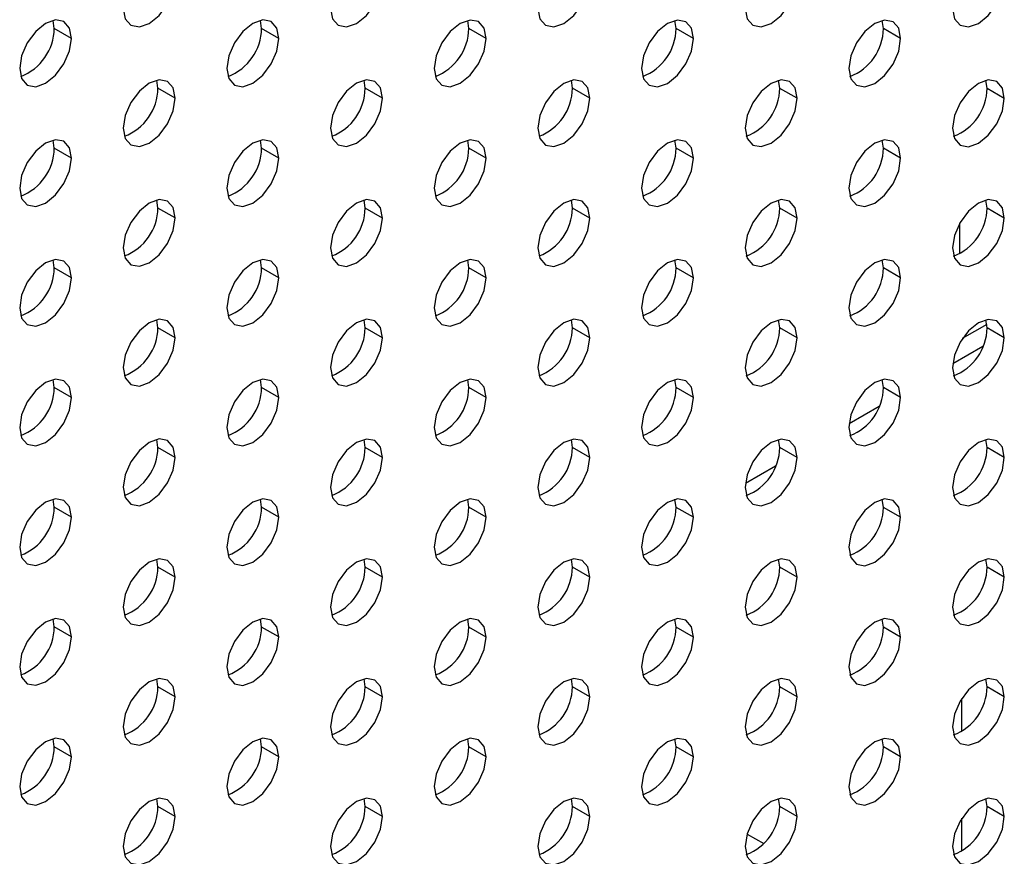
# Model space of a CAD drawing. Header units: millimetres. Extents: x 0 to 1118, y 0 to 864.
# Tile 186 of 254: x 986.53 to 993.25, y 687.19 to 692.9. Entities that reach past the tile are written whole.
import ezdxf

# ---------------------------------------------------------------- set-up
doc = ezdxf.new("R2010")
doc.units = ezdxf.units.MM

msp = doc.modelspace()

# ---------------------------------------------------------------- linework, layer by layer
at = {"color": 7, "linetype": 'Continuous', "lineweight": 25}
for p, q in [((986.7675, 692.8414), (986.7599, 692.8963)), ((988.1818, 692.8412), (988.1741, 692.8961)), ((989.596, 692.8411), (989.5883, 692.896)), ((991.0102, 692.841), (991.0026, 692.8959)), ((992.4244, 692.8409), (992.4168, 692.8957)), ((986.8854, 692.7733), (986.7675, 692.8414)), ((988.2996, 692.7732), (988.1818, 692.8412)), ((989.7138, 692.7731), (989.596, 692.8411)), ((991.128, 692.7729), (991.0102, 692.841)), ((992.5422, 692.7728), (992.4244, 692.8409)), ((987.4746, 692.433), (987.467, 692.4879)), ((988.8889, 692.4329), (988.8812, 692.4878)), ((990.3031, 692.4328), (990.2955, 692.4877)), ((991.7173, 692.4326), (991.7097, 692.4875)), ((993.1315, 692.4325), (993.1239, 692.4874)), ((987.5925, 692.365), (987.4746, 692.433)), ((989.0067, 692.3649), (988.8889, 692.4329)), ((990.4209, 692.3647), (990.3031, 692.4328)), ((991.8351, 692.3646), (991.7173, 692.4326)), ((993.2493, 692.3645), (993.1315, 692.4325)), ((986.7675, 692.0248), (986.7599, 692.0797)), ((988.1818, 692.0247), (988.1741, 692.0796)), ((989.596, 692.0246), (989.5883, 692.0795)), ((991.0102, 692.0244), (991.0026, 692.0793)), ((992.4244, 692.0243), (992.4168, 692.0792)), ((986.8854, 691.9568), (986.7675, 692.0248)), ((988.2996, 691.9567), (988.1818, 692.0247)), ((989.7138, 691.9565), (989.596, 692.0246)), ((991.128, 691.9564), (991.0102, 692.0244)), ((992.5422, 691.9563), (992.4244, 692.0243)), ((987.4746, 691.6165), (987.467, 691.6714)), ((988.8889, 691.6164), (988.8812, 691.6713)), ((990.3031, 691.6162), (990.2955, 691.6711)), ((991.7173, 691.6161), (991.7097, 691.671)), ((993.1315, 691.616), (993.1239, 691.6709)), ((987.5925, 691.5485), (987.4746, 691.6165)), ((989.0067, 691.5483), (988.8889, 691.6164)), ((990.4209, 691.5482), (990.3031, 691.6162)), ((991.8351, 691.5481), (991.7173, 691.6161)), ((993.2493, 691.5479), (993.1315, 691.616)), ((992.9466, 691.3053), (992.9466, 691.5164)), ((986.7675, 691.2083), (986.7599, 691.2632)), ((988.1818, 691.2082), (988.1741, 691.263)), ((989.596, 691.208), (989.5883, 691.2629)), ((991.0102, 691.2079), (991.0026, 691.2628)), ((992.4244, 691.2078), (992.4168, 691.2627)), ((986.8854, 691.1403), (986.7675, 691.2083)), ((988.2996, 691.1401), (988.1818, 691.2082)), ((989.7138, 691.14), (989.596, 691.208)), ((991.128, 691.1399), (991.0102, 691.2079)), ((992.5422, 691.1397), (992.4244, 691.2078)), ((987.4746, 690.8), (987.467, 690.8548)), ((988.8889, 690.7998), (988.8812, 690.8547)), ((990.3031, 690.7997), (990.2955, 690.8546)), ((991.7173, 690.7996), (991.7097, 690.8544)), ((993.1315, 690.7994), (993.1239, 690.8543)), ((987.5925, 690.7319), (987.4746, 690.8)), ((989.0067, 690.7318), (988.8889, 690.7998)), ((990.4209, 690.7317), (990.3031, 690.7997)), ((991.8351, 690.7315), (991.7173, 690.7996)), ((993.1303, 690.8224), (992.9625, 690.7255)), ((993.2493, 690.7314), (993.1315, 690.7994)), ((993.1029, 690.6717), (992.8971, 690.5529)), ((986.7675, 690.3918), (986.7599, 690.4466)), ((988.1818, 690.3916), (988.1741, 690.4465)), ((989.596, 690.3915), (989.5883, 690.4464)), ((991.0102, 690.3914), (991.0026, 690.4462)), ((992.4244, 690.3912), (992.4168, 690.4461)), ((986.8854, 690.3237), (986.7675, 690.3918)), ((988.2996, 690.3236), (988.1818, 690.3916)), ((989.7138, 690.3235), (989.596, 690.3915)), ((991.128, 690.3233), (991.0102, 690.3914)), ((992.5422, 690.3232), (992.4244, 690.3912)), ((992.3958, 690.2635), (992.19, 690.1447)), ((987.4746, 689.9834), (987.467, 690.0383)), ((988.8889, 689.9833), (988.8812, 690.0382)), ((990.3031, 689.9832), (990.2955, 690.038)), ((991.7173, 689.983), (991.7097, 690.0379)), ((993.1315, 689.9829), (993.1239, 690.0378)), ((987.5925, 689.9154), (987.4746, 689.9834)), ((989.0067, 689.9153), (988.8889, 689.9833)), ((990.4209, 689.9151), (990.3031, 689.9832)), ((991.8351, 689.915), (991.7173, 689.983)), ((993.2493, 689.9149), (993.1315, 689.9829)), ((991.6887, 689.8553), (991.4829, 689.7365)), ((986.7675, 689.5752), (986.7599, 689.6301)), ((988.1818, 689.5751), (988.1741, 689.63)), ((989.596, 689.575), (989.5883, 689.6298)), ((991.0102, 689.5748), (991.0026, 689.6297)), ((992.4244, 689.5747), (992.4168, 689.6296)), ((986.8854, 689.5072), (986.7675, 689.5752)), ((988.2996, 689.5071), (988.1818, 689.5751)), ((989.7138, 689.5069), (989.596, 689.575)), ((991.128, 689.5068), (991.0102, 689.5748)), ((992.5422, 689.5067), (992.4244, 689.5747)), ((987.4746, 689.1669), (987.467, 689.2218)), ((988.8889, 689.1667), (988.8812, 689.2216)), ((990.3031, 689.1666), (990.2955, 689.2215)), ((991.7173, 689.1665), (991.7097, 689.2214)), ((993.1315, 689.1664), (993.1239, 689.2212)), ((987.5925, 689.0988), (987.4746, 689.1669)), ((989.0067, 689.0987), (988.8889, 689.1667)), ((990.4209, 689.0986), (990.3031, 689.1666)), ((991.8351, 689.0984), (991.7173, 689.1665)), ((993.2493, 689.0983), (993.1315, 689.1664)), ((986.7675, 688.7587), (986.7599, 688.8136)), ((986.8854, 688.6906), (986.7675, 688.7587)), ((988.1818, 688.7585), (988.1741, 688.8134)), ((988.2996, 688.6905), (988.1818, 688.7585)), ((989.596, 688.7584), (989.5883, 688.8133)), ((989.7138, 688.6904), (989.596, 688.7584)), ((991.0102, 688.7583), (991.0026, 688.8132)), ((991.128, 688.6902), (991.0102, 688.7583)), ((992.4244, 688.7581), (992.4168, 688.813)), ((992.5422, 688.6901), (992.4244, 688.7581)), ((987.4746, 688.3503), (987.467, 688.4052)), ((987.5925, 688.2823), (987.4746, 688.3503)), ((988.8889, 688.3502), (988.8812, 688.4051)), ((989.0067, 688.2822), (988.8889, 688.3502)), ((990.3031, 688.3501), (990.2955, 688.405)), ((990.4209, 688.282), (990.3031, 688.3501)), ((991.7173, 688.3499), (991.7097, 688.4048)), ((991.8351, 688.2819), (991.7173, 688.3499)), ((993.1315, 688.3498), (993.1239, 688.4047)), ((993.2493, 688.2818), (993.1315, 688.3498)), ((992.9588, 688.046), (992.9588, 688.2703)), ((986.7675, 687.9421), (986.7599, 687.997)), ((986.8854, 687.8741), (986.7675, 687.9421)), ((988.1818, 687.942), (988.1741, 687.9969)), ((988.2996, 687.874), (988.1818, 687.942)), ((989.596, 687.9419), (989.5883, 687.9968)), ((989.7138, 687.8738), (989.596, 687.9419)), ((991.0102, 687.9417), (991.0026, 687.9966)), ((991.128, 687.8737), (991.0102, 687.9417)), ((992.4244, 687.9416), (992.4168, 687.9965)), ((992.5422, 687.8736), (992.4244, 687.9416)), ((987.4746, 687.5338), (987.467, 687.5887)), ((988.8889, 687.5337), (988.8812, 687.5885)), ((990.3031, 687.5335), (990.2955, 687.5884)), ((991.7173, 687.5334), (991.7097, 687.5883)), ((993.1315, 687.5333), (993.1239, 687.5882)), ((987.5925, 687.4658), (987.4746, 687.5338)), ((989.0067, 687.4656), (988.8889, 687.5337)), ((990.4209, 687.4655), (990.3031, 687.5335)), ((991.8351, 687.4654), (991.7173, 687.5334)), ((993.2493, 687.4652), (993.1315, 687.5333)), ((992.9588, 687.2295), (992.9588, 687.4538)), ((991.4949, 687.3466), (991.6078, 687.2814))]:
    msp.add_line(p, q, dxfattribs=at)
at = {"color": 7, "linetype": 'Continuous', "lineweight": 25, "flags": 128}
for points in [[(987.2389, 692.9774), (987.2524, 692.9071), (987.2907, 692.863), (987.3481, 692.8519), (987.4157, 692.8754), (987.4834, 692.93), (987.5407, 693.0073), (987.579, 693.0957), (987.5925, 693.1816)], [(988.6532, 692.9773), (988.6666, 692.907), (988.7049, 692.8629), (988.7623, 692.8517), (988.8299, 692.8752), (988.8976, 692.9298), (988.9549, 693.0072), (988.9933, 693.0955), (989.0067, 693.1814)], [(990.0674, 692.9772), (990.0808, 692.9068), (990.1191, 692.8627), (990.1765, 692.8516), (990.2441, 692.8751), (990.3118, 692.9297), (990.3691, 693.0071), (990.4075, 693.0954), (990.4209, 693.1813)], [(991.4816, 692.9771), (991.495, 692.9067), (991.5334, 692.8626), (991.5907, 692.8515), (991.6584, 692.875), (991.726, 692.9296), (991.7834, 693.0069), (991.8217, 693.0953), (991.8351, 693.1812)], [(992.8958, 692.9769), (992.9093, 692.9066), (992.9476, 692.8625), (993.0049, 692.8513), (993.0726, 692.8748), (993.1402, 692.9294), (993.1976, 693.0068), (993.2359, 693.0951), (993.2493, 693.181)], [(986.8854, 692.7733), (986.8719, 692.8437), (986.8336, 692.8878), (986.7763, 692.8989), (986.7086, 692.8754), (986.641, 692.8208), (986.5836, 692.7435), (986.5453, 692.6551), (986.5318, 692.5692)], [(988.2996, 692.7732), (988.2861, 692.8436), (988.2478, 692.8877), (988.1905, 692.8988), (988.1228, 692.8753), (988.0552, 692.8207), (987.9978, 692.7433), (987.9595, 692.655), (987.946, 692.5691)], [(989.7138, 692.7731), (989.7004, 692.8434), (989.662, 692.8875), (989.6047, 692.8987), (989.537, 692.8752), (989.4694, 692.8206), (989.412, 692.7432), (989.3737, 692.6549), (989.3603, 692.569)], [(991.128, 692.7729), (991.1146, 692.8433), (991.0763, 692.8874), (991.0189, 692.8985), (990.9513, 692.875), (990.8836, 692.8204), (990.8263, 692.7431), (990.7879, 692.6547), (990.7745, 692.5688)], [(992.5422, 692.7728), (992.5288, 692.8432), (992.4905, 692.8873), (992.4331, 692.8984), (992.3655, 692.8749), (992.2978, 692.8203), (992.2405, 692.743), (992.2021, 692.6546), (992.1887, 692.5687)], [(986.5318, 692.5692), (986.5453, 692.4989), (986.5836, 692.4548), (986.641, 692.4436), (986.7086, 692.4672), (986.7763, 692.5218), (986.8336, 692.5991), (986.8719, 692.6875), (986.8854, 692.7733)], [(987.946, 692.5691), (987.9595, 692.4988), (987.9978, 692.4547), (988.0552, 692.4435), (988.1228, 692.467), (988.1905, 692.5216), (988.2478, 692.599), (988.2861, 692.6873), (988.2996, 692.7732)], [(989.3603, 692.569), (989.3737, 692.4986), (989.412, 692.4545), (989.4694, 692.4434), (989.537, 692.4669), (989.6047, 692.5215), (989.662, 692.5988), (989.7004, 692.6872), (989.7138, 692.7731)], [(990.7745, 692.5688), (990.7879, 692.4985), (990.8263, 692.4544), (990.8836, 692.4432), (990.9513, 692.4668), (991.0189, 692.5214), (991.0763, 692.5987), (991.1146, 692.6871), (991.128, 692.7729)], [(992.1887, 692.5687), (992.2021, 692.4984), (992.2405, 692.4543), (992.2978, 692.4431), (992.3655, 692.4666), (992.4331, 692.5212), (992.4905, 692.5986), (992.5288, 692.6869), (992.5422, 692.7728)], [(987.5925, 692.365), (987.579, 692.4354), (987.5407, 692.4795), (987.4834, 692.4906), (987.4157, 692.4671), (987.3481, 692.4125), (987.2907, 692.3351), (987.2524, 692.2468), (987.2389, 692.1609)], [(989.0067, 692.3649), (988.9933, 692.4352), (988.9549, 692.4793), (988.8976, 692.4905), (988.8299, 692.467), (988.7623, 692.4124), (988.7049, 692.335), (988.6666, 692.2467), (988.6532, 692.1608)], [(990.4209, 692.3647), (990.4075, 692.4351), (990.3691, 692.4792), (990.3118, 692.4903), (990.2441, 692.4668), (990.1765, 692.4122), (990.1191, 692.3349), (990.0808, 692.2465), (990.0674, 692.1606)], [(991.8351, 692.3646), (991.8217, 692.435), (991.7834, 692.4791), (991.726, 692.4902), (991.6584, 692.4667), (991.5907, 692.4121), (991.5334, 692.3347), (991.495, 692.2464), (991.4816, 692.1605)], [(993.2493, 692.3645), (993.2359, 692.4348), (993.1976, 692.4789), (993.1402, 692.4901), (993.0726, 692.4666), (993.0049, 692.412), (992.9476, 692.3346), (992.9093, 692.2463), (992.8958, 692.1604)], [(987.2389, 692.1609), (987.2524, 692.0906), (987.2907, 692.0465), (987.3481, 692.0353), (987.4157, 692.0588), (987.4834, 692.1134), (987.5407, 692.1908), (987.579, 692.2791), (987.5925, 692.365)], [(988.6532, 692.1608), (988.6666, 692.0904), (988.7049, 692.0463), (988.7623, 692.0352), (988.8299, 692.0587), (988.8976, 692.1133), (988.9549, 692.1906), (988.9933, 692.279), (989.0067, 692.3649)], [(990.0674, 692.1606), (990.0808, 692.0903), (990.1191, 692.0462), (990.1765, 692.035), (990.2441, 692.0586), (990.3118, 692.1132), (990.3691, 692.1905), (990.4075, 692.2789), (990.4209, 692.3647)], [(991.4816, 692.1605), (991.495, 692.0902), (991.5334, 692.0461), (991.5907, 692.0349), (991.6584, 692.0584), (991.726, 692.113), (991.7834, 692.1904), (991.8217, 692.2787), (991.8351, 692.3646)], [(992.8958, 692.1604), (992.9093, 692.09), (992.9476, 692.0459), (993.0049, 692.0348), (993.0726, 692.0583), (993.1402, 692.1129), (993.1976, 692.1902), (993.2359, 692.2786), (993.2493, 692.3645)], [(986.8854, 691.9568), (986.8719, 692.0272), (986.8336, 692.0713), (986.7763, 692.0824), (986.7086, 692.0589), (986.641, 692.0043), (986.5836, 691.9269), (986.5453, 691.8386), (986.5318, 691.7527)], [(988.2996, 691.9567), (988.2861, 692.027), (988.2478, 692.0711), (988.1905, 692.0823), (988.1228, 692.0588), (988.0552, 692.0042), (987.9978, 691.9268), (987.9595, 691.8385), (987.946, 691.7526)], [(989.7138, 691.9565), (989.7004, 692.0269), (989.662, 692.071), (989.6047, 692.0821), (989.537, 692.0586), (989.4694, 692.004), (989.412, 691.9267), (989.3737, 691.8383), (989.3603, 691.7524)], [(991.128, 691.9564), (991.1146, 692.0268), (991.0763, 692.0709), (991.0189, 692.082), (990.9513, 692.0585), (990.8836, 692.0039), (990.8263, 691.9265), (990.7879, 691.8382), (990.7745, 691.7523)], [(992.5422, 691.9563), (992.5288, 692.0266), (992.4905, 692.0707), (992.4331, 692.0819), (992.3655, 692.0584), (992.2978, 692.0038), (992.2405, 691.9264), (992.2021, 691.8381), (992.1887, 691.7522)], [(986.5318, 691.7527), (986.5453, 691.6824), (986.5836, 691.6382), (986.641, 691.6271), (986.7086, 691.6506), (986.7763, 691.7052), (986.8336, 691.7826), (986.8719, 691.8709), (986.8854, 691.9568)], [(987.946, 691.7526), (987.9595, 691.6822), (987.9978, 691.6381), (988.0552, 691.627), (988.1228, 691.6505), (988.1905, 691.7051), (988.2478, 691.7824), (988.2861, 691.8708), (988.2996, 691.9567)], [(989.3603, 691.7524), (989.3737, 691.6821), (989.412, 691.638), (989.4694, 691.6268), (989.537, 691.6504), (989.6047, 691.7049), (989.662, 691.7823), (989.7004, 691.8707), (989.7138, 691.9565)], [(990.7745, 691.7523), (990.7879, 691.682), (990.8263, 691.6379), (990.8836, 691.6267), (990.9513, 691.6502), (991.0189, 691.7048), (991.0763, 691.7822), (991.1146, 691.8705), (991.128, 691.9564)], [(992.1887, 691.7522), (992.2021, 691.6818), (992.2405, 691.6377), (992.2978, 691.6266), (992.3655, 691.6501), (992.4331, 691.7047), (992.4905, 691.782), (992.5288, 691.8704), (992.5422, 691.9563)], [(987.5925, 691.5485), (987.579, 691.6188), (987.5407, 691.6629), (987.4834, 691.6741), (987.4157, 691.6506), (987.3481, 691.596), (987.2907, 691.5186), (987.2524, 691.4303), (987.2389, 691.3444)], [(989.0067, 691.5483), (988.9933, 691.6187), (988.9549, 691.6628), (988.8976, 691.6739), (988.8299, 691.6504), (988.7623, 691.5958), (988.7049, 691.5185), (988.6666, 691.4301), (988.6532, 691.3442)], [(990.4209, 691.5482), (990.4075, 691.6186), (990.3691, 691.6627), (990.3118, 691.6738), (990.2441, 691.6503), (990.1765, 691.5957), (990.1191, 691.5183), (990.0808, 691.43), (990.0674, 691.3441)], [(991.8351, 691.5481), (991.8217, 691.6184), (991.7834, 691.6625), (991.726, 691.6737), (991.6584, 691.6502), (991.5907, 691.5956), (991.5334, 691.5182), (991.495, 691.4299), (991.4816, 691.344)], [(993.2493, 691.5479), (993.2359, 691.6183), (993.1976, 691.6624), (993.1402, 691.6735), (993.0726, 691.65), (993.0049, 691.5954), (992.9476, 691.5181), (992.9093, 691.4297), (992.8958, 691.3438)], [(987.2389, 691.3444), (987.2524, 691.274), (987.2907, 691.2299), (987.3481, 691.2188), (987.4157, 691.2423), (987.4834, 691.2969), (987.5407, 691.3742), (987.579, 691.4626), (987.5925, 691.5485)], [(988.6532, 691.3442), (988.6666, 691.2739), (988.7049, 691.2298), (988.7623, 691.2186), (988.8299, 691.2422), (988.8976, 691.2967), (988.9549, 691.3741), (988.9933, 691.4625), (989.0067, 691.5483)], [(990.0674, 691.3441), (990.0808, 691.2738), (990.1191, 691.2296), (990.1765, 691.2185), (990.2441, 691.242), (990.3118, 691.2966), (990.3691, 691.374), (990.4075, 691.4623), (990.4209, 691.5482)], [(991.4816, 691.344), (991.495, 691.2736), (991.5334, 691.2295), (991.5907, 691.2184), (991.6584, 691.2419), (991.726, 691.2965), (991.7834, 691.3738), (991.8217, 691.4622), (991.8351, 691.5481)], [(992.8958, 691.3438), (992.9093, 691.2735), (992.9476, 691.2294), (993.0049, 691.2182), (993.0726, 691.2418), (993.1402, 691.2963), (993.1976, 691.3737), (993.2359, 691.4621), (993.2493, 691.5479)], [(986.8854, 691.1403), (986.8719, 691.2106), (986.8336, 691.2547), (986.7763, 691.2659), (986.7086, 691.2424), (986.641, 691.1878), (986.5836, 691.1104), (986.5453, 691.0221), (986.5318, 690.9362)], [(988.2996, 691.1401), (988.2861, 691.2105), (988.2478, 691.2546), (988.1905, 691.2657), (988.1228, 691.2422), (988.0552, 691.1876), (987.9978, 691.1103), (987.9595, 691.0219), (987.946, 690.936)], [(989.7138, 691.14), (989.7004, 691.2104), (989.662, 691.2545), (989.6047, 691.2656), (989.537, 691.2421), (989.4694, 691.1875), (989.412, 691.1101), (989.3737, 691.0218), (989.3603, 690.9359)], [(991.128, 691.1399), (991.1146, 691.2102), (991.0763, 691.2543), (991.0189, 691.2655), (990.9513, 691.242), (990.8836, 691.1874), (990.8263, 691.11), (990.7879, 691.0217), (990.7745, 690.9358)], [(992.5422, 691.1397), (992.5288, 691.2101), (992.4905, 691.2542), (992.4331, 691.2653), (992.3655, 691.2418), (992.2978, 691.1872), (992.2405, 691.1099), (992.2021, 691.0215), (992.1887, 690.9356)], [(986.5318, 690.9362), (986.5453, 690.8658), (986.5836, 690.8217), (986.641, 690.8106), (986.7086, 690.8341), (986.7763, 690.8887), (986.8336, 690.966), (986.8719, 691.0544), (986.8854, 691.1403)], [(987.946, 690.936), (987.9595, 690.8657), (987.9978, 690.8216), (988.0552, 690.8104), (988.1228, 690.8339), (988.1905, 690.8885), (988.2478, 690.9659), (988.2861, 691.0542), (988.2996, 691.1401)], [(989.3603, 690.9359), (989.3737, 690.8655), (989.412, 690.8214), (989.4694, 690.8103), (989.537, 690.8338), (989.6047, 690.8884), (989.662, 690.9658), (989.7004, 691.0541), (989.7138, 691.14)], [(990.7745, 690.9358), (990.7879, 690.8654), (990.8263, 690.8213), (990.8836, 690.8102), (990.9513, 690.8337), (991.0189, 690.8883), (991.0763, 690.9656), (991.1146, 691.054), (991.128, 691.1399)], [(992.1887, 690.9356), (992.2021, 690.8653), (992.2405, 690.8212), (992.2978, 690.81), (992.3655, 690.8335), (992.4331, 690.8881), (992.4905, 690.9655), (992.5288, 691.0538), (992.5422, 691.1397)], [(987.5925, 690.7319), (987.579, 690.8023), (987.5407, 690.8464), (987.4834, 690.8575), (987.4157, 690.834), (987.3481, 690.7794), (987.2907, 690.7021), (987.2524, 690.6137), (987.2389, 690.5278)], [(989.0067, 690.7318), (988.9933, 690.8021), (988.9549, 690.8463), (988.8976, 690.8574), (988.8299, 690.8339), (988.7623, 690.7793), (988.7049, 690.7019), (988.6666, 690.6136), (988.6532, 690.5277)], [(990.4209, 690.7317), (990.4075, 690.802), (990.3691, 690.8461), (990.3118, 690.8573), (990.2441, 690.8337), (990.1765, 690.7792), (990.1191, 690.7018), (990.0808, 690.6134), (990.0674, 690.5276)], [(991.8351, 690.7315), (991.8217, 690.8019), (991.7834, 690.846), (991.726, 690.8571), (991.6584, 690.8336), (991.5907, 690.779), (991.5334, 690.7017), (991.495, 690.6133), (991.4816, 690.5274)], [(993.2493, 690.7314), (993.2359, 690.8017), (993.1976, 690.8459), (993.1402, 690.857), (993.0726, 690.8335), (993.0049, 690.7789), (992.9476, 690.7015), (992.9093, 690.6132), (992.8958, 690.5273)], [(987.2389, 690.5278), (987.2524, 690.4575), (987.2907, 690.4134), (987.3481, 690.4022), (987.4157, 690.4257), (987.4834, 690.4803), (987.5407, 690.5577), (987.579, 690.646), (987.5925, 690.7319)], [(988.6532, 690.5277), (988.6666, 690.4573), (988.7049, 690.4132), (988.7623, 690.4021), (988.8299, 690.4256), (988.8976, 690.4802), (988.9549, 690.5576), (988.9933, 690.6459), (989.0067, 690.7318)], [(990.0674, 690.5276), (990.0808, 690.4572), (990.1191, 690.4131), (990.1765, 690.402), (990.2441, 690.4255), (990.3118, 690.4801), (990.3691, 690.5574), (990.4075, 690.6458), (990.4209, 690.7317)], [(991.4816, 690.5274), (991.495, 690.4571), (991.5334, 690.413), (991.5907, 690.4018), (991.6584, 690.4253), (991.726, 690.4799), (991.7834, 690.5573), (991.8217, 690.6456), (991.8351, 690.7315)], [(992.8958, 690.5273), (992.9093, 690.4569), (992.9476, 690.4128), (993.0049, 690.4017), (993.0726, 690.4252), (993.1402, 690.4798), (993.1976, 690.5572), (993.2359, 690.6455), (993.2493, 690.7314)], [(986.8854, 690.3237), (986.8719, 690.3941), (986.8336, 690.4382), (986.7763, 690.4493), (986.7086, 690.4258), (986.641, 690.3712), (986.5836, 690.2939), (986.5453, 690.2055), (986.5318, 690.1196)], [(988.2996, 690.3236), (988.2861, 690.3939), (988.2478, 690.438), (988.1905, 690.4492), (988.1228, 690.4257), (988.0552, 690.3711), (987.9978, 690.2937), (987.9595, 690.2054), (987.946, 690.1195)], [(989.7138, 690.3235), (989.7004, 690.3938), (989.662, 690.4379), (989.6047, 690.4491), (989.537, 690.4255), (989.4694, 690.371), (989.412, 690.2936), (989.3737, 690.2052), (989.3603, 690.1194)], [(991.128, 690.3233), (991.1146, 690.3937), (991.0763, 690.4378), (991.0189, 690.4489), (990.9513, 690.4254), (990.8836, 690.3708), (990.8263, 690.2935), (990.7879, 690.2051), (990.7745, 690.1192)], [(992.5422, 690.3232), (992.5288, 690.3935), (992.4905, 690.4376), (992.4331, 690.4488), (992.3655, 690.4253), (992.2978, 690.3707), (992.2405, 690.2933), (992.2021, 690.205), (992.1887, 690.1191)], [(986.5318, 690.1196), (986.5453, 690.0493), (986.5836, 690.0052), (986.641, 689.994), (986.7086, 690.0175), (986.7763, 690.0721), (986.8336, 690.1495), (986.8719, 690.2378), (986.8854, 690.3237)], [(987.946, 690.1195), (987.9595, 690.0491), (987.9978, 690.005), (988.0552, 689.9939), (988.1228, 690.0174), (988.1905, 690.072), (988.2478, 690.1494), (988.2861, 690.2377), (988.2996, 690.3236)], [(989.3603, 690.1194), (989.3737, 690.049), (989.412, 690.0049), (989.4694, 689.9938), (989.537, 690.0173), (989.6047, 690.0719), (989.662, 690.1492), (989.7004, 690.2376), (989.7138, 690.3235)], [(990.7745, 690.1192), (990.7879, 690.0489), (990.8263, 690.0048), (990.8836, 689.9936), (990.9513, 690.0171), (991.0189, 690.0717), (991.0763, 690.1491), (991.1146, 690.2374), (991.128, 690.3233)], [(992.1887, 690.1191), (992.2021, 690.0487), (992.2405, 690.0046), (992.2978, 689.9935), (992.3655, 690.017), (992.4331, 690.0716), (992.4905, 690.149), (992.5288, 690.2373), (992.5422, 690.3232)], [(987.5925, 689.9154), (987.579, 689.9857), (987.5407, 690.0298), (987.4834, 690.041), (987.4157, 690.0175), (987.3481, 689.9629), (987.2907, 689.8855), (987.2524, 689.7972), (987.2389, 689.7113)], [(989.0067, 689.9153), (988.9933, 689.9856), (988.9549, 690.0297), (988.8976, 690.0409), (988.8299, 690.0173), (988.7623, 689.9627), (988.7049, 689.8854), (988.6666, 689.797), (988.6532, 689.7112)], [(990.4209, 689.9151), (990.4075, 689.9855), (990.3691, 690.0296), (990.3118, 690.0407), (990.2441, 690.0172), (990.1765, 689.9626), (990.1191, 689.8853), (990.0808, 689.7969), (990.0674, 689.711)], [(991.8351, 689.915), (991.8217, 689.9853), (991.7834, 690.0294), (991.726, 690.0406), (991.6584, 690.0171), (991.5907, 689.9625), (991.5334, 689.8851), (991.495, 689.7968), (991.4816, 689.7109)], [(993.2493, 689.9149), (993.2359, 689.9852), (993.1976, 690.0293), (993.1402, 690.0405), (993.0726, 690.0169), (993.0049, 689.9623), (992.9476, 689.885), (992.9093, 689.7966), (992.8958, 689.7108)], [(987.2389, 689.7113), (987.2524, 689.6409), (987.2907, 689.5968), (987.3481, 689.5857), (987.4157, 689.6092), (987.4834, 689.6638), (987.5407, 689.7412), (987.579, 689.8295), (987.5925, 689.9154)], [(988.6532, 689.7112), (988.6666, 689.6408), (988.7049, 689.5967), (988.7623, 689.5856), (988.8299, 689.6091), (988.8976, 689.6637), (988.9549, 689.741), (988.9933, 689.8294), (989.0067, 689.9153)], [(990.0674, 689.711), (990.0808, 689.6407), (990.1191, 689.5966), (990.1765, 689.5854), (990.2441, 689.6089), (990.3118, 689.6635), (990.3691, 689.7409), (990.4075, 689.8292), (990.4209, 689.9151)], [(991.4816, 689.7109), (991.495, 689.6405), (991.5334, 689.5964), (991.5907, 689.5853), (991.6584, 689.6088), (991.726, 689.6634), (991.7834, 689.7408), (991.8217, 689.8291), (991.8351, 689.915)], [(992.8958, 689.7108), (992.9093, 689.6404), (992.9476, 689.5963), (993.0049, 689.5852), (993.0726, 689.6087), (993.1402, 689.6633), (993.1976, 689.7406), (993.2359, 689.829), (993.2493, 689.9149)], [(986.8854, 689.5072), (986.8719, 689.5775), (986.8336, 689.6216), (986.7763, 689.6328), (986.7086, 689.6093), (986.641, 689.5547), (986.5836, 689.4773), (986.5453, 689.389), (986.5318, 689.3031)], [(988.2996, 689.5071), (988.2861, 689.5774), (988.2478, 689.6215), (988.1905, 689.6327), (988.1228, 689.6091), (988.0552, 689.5545), (987.9978, 689.4772), (987.9595, 689.3888), (987.946, 689.3029)], [(989.7138, 689.5069), (989.7004, 689.5773), (989.662, 689.6214), (989.6047, 689.6325), (989.537, 689.609), (989.4694, 689.5544), (989.412, 689.4771), (989.3737, 689.3887), (989.3603, 689.3028)], [(991.128, 689.5068), (991.1146, 689.5771), (991.0763, 689.6212), (991.0189, 689.6324), (990.9513, 689.6089), (990.8836, 689.5543), (990.8263, 689.4769), (990.7879, 689.3886), (990.7745, 689.3027)], [(992.5422, 689.5067), (992.5288, 689.577), (992.4905, 689.6211), (992.4331, 689.6323), (992.3655, 689.6087), (992.2978, 689.5541), (992.2405, 689.4768), (992.2021, 689.3884), (992.1887, 689.3026)], [(986.5318, 689.3031), (986.5453, 689.2327), (986.5836, 689.1886), (986.641, 689.1775), (986.7086, 689.201), (986.7763, 689.2556), (986.8336, 689.3329), (986.8719, 689.4213), (986.8854, 689.5072)], [(987.946, 689.3029), (987.9595, 689.2326), (987.9978, 689.1885), (988.0552, 689.1774), (988.1228, 689.2009), (988.1905, 689.2555), (988.2478, 689.3328), (988.2861, 689.4212), (988.2996, 689.5071)], [(989.3603, 689.3028), (989.3737, 689.2325), (989.412, 689.1884), (989.4694, 689.1772), (989.537, 689.2007), (989.6047, 689.2553), (989.662, 689.3327), (989.7004, 689.421), (989.7138, 689.5069)], [(990.7745, 689.3027), (990.7879, 689.2323), (990.8263, 689.1882), (990.8836, 689.1771), (990.9513, 689.2006), (991.0189, 689.2552), (991.0763, 689.3326), (991.1146, 689.4209), (991.128, 689.5068)], [(992.1887, 689.3026), (992.2021, 689.2322), (992.2405, 689.1881), (992.2978, 689.177), (992.3655, 689.2005), (992.4331, 689.2551), (992.4905, 689.3324), (992.5288, 689.4208), (992.5422, 689.5067)], [(987.5925, 689.0988), (987.579, 689.1692), (987.5407, 689.2133), (987.4834, 689.2244), (987.4157, 689.2009), (987.3481, 689.1463), (987.2907, 689.069), (987.2524, 688.9806), (987.2389, 688.8947)], [(989.0067, 689.0987), (988.9933, 689.1691), (988.9549, 689.2132), (988.8976, 689.2243), (988.8299, 689.2008), (988.7623, 689.1462), (988.7049, 689.0688), (988.6666, 688.9805), (988.6532, 688.8946)], [(990.4209, 689.0986), (990.4075, 689.1689), (990.3691, 689.213), (990.3118, 689.2242), (990.2441, 689.2007), (990.1765, 689.1461), (990.1191, 689.0687), (990.0808, 688.9804), (990.0674, 688.8945)], [(991.8351, 689.0984), (991.8217, 689.1688), (991.7834, 689.2129), (991.726, 689.224), (991.6584, 689.2005), (991.5907, 689.1459), (991.5334, 689.0686), (991.495, 688.9802), (991.4816, 688.8943)], [(993.2493, 689.0983), (993.2359, 689.1687), (993.1976, 689.2128), (993.1402, 689.2239), (993.0726, 689.2004), (993.0049, 689.1458), (992.9476, 689.0685), (992.9093, 688.9801), (992.8958, 688.8942)], [(987.2389, 688.8947), (987.2524, 688.8244), (987.2907, 688.7803), (987.3481, 688.7691), (987.4157, 688.7927), (987.4834, 688.8473), (987.5407, 688.9246), (987.579, 689.013), (987.5925, 689.0988)], [(988.6532, 688.8946), (988.6666, 688.8243), (988.7049, 688.7802), (988.7623, 688.769), (988.8299, 688.7925), (988.8976, 688.8471), (988.9549, 688.9245), (988.9933, 689.0128), (989.0067, 689.0987)], [(990.0674, 688.8945), (990.0808, 688.8241), (990.1191, 688.78), (990.1765, 688.7689), (990.2441, 688.7924), (990.3118, 688.847), (990.3691, 688.9243), (990.4075, 689.0127), (990.4209, 689.0986)], [(991.4816, 688.8943), (991.495, 688.824), (991.5334, 688.7799), (991.5907, 688.7687), (991.6584, 688.7923), (991.726, 688.8469), (991.7834, 688.9242), (991.8217, 689.0126), (991.8351, 689.0984)], [(992.8958, 688.8942), (992.9093, 688.8239), (992.9476, 688.7798), (993.0049, 688.7686), (993.0726, 688.7921), (993.1402, 688.8467), (993.1976, 688.9241), (993.2359, 689.0124), (993.2493, 689.0983)], [(986.8854, 688.6906), (986.8719, 688.761), (986.8336, 688.8051), (986.7763, 688.8162), (986.7086, 688.7927), (986.641, 688.7381), (986.5836, 688.6608), (986.5453, 688.5724), (986.5318, 688.4865)], [(988.2996, 688.6905), (988.2861, 688.7609), (988.2478, 688.805), (988.1905, 688.8161), (988.1228, 688.7926), (988.0552, 688.738), (987.9978, 688.6606), (987.9595, 688.5723), (987.946, 688.4864)], [(989.7138, 688.6904), (989.7004, 688.7607), (989.662, 688.8048), (989.6047, 688.816), (989.537, 688.7925), (989.4694, 688.7379), (989.412, 688.6605), (989.3737, 688.5722), (989.3603, 688.4863)], [(991.128, 688.6902), (991.1146, 688.7606), (991.0763, 688.8047), (991.0189, 688.8158), (990.9513, 688.7923), (990.8836, 688.7377), (990.8263, 688.6604), (990.7879, 688.572), (990.7745, 688.4861)], [(992.5422, 688.6901), (992.5288, 688.7605), (992.4905, 688.8046), (992.4331, 688.8157), (992.3655, 688.7922), (992.2978, 688.7376), (992.2405, 688.6602), (992.2021, 688.5719), (992.1887, 688.486)], [(986.5318, 688.4865), (986.5453, 688.4162), (986.5836, 688.3721), (986.641, 688.3609), (986.7086, 688.3845), (986.7763, 688.439), (986.8336, 688.5164), (986.8719, 688.6048), (986.8854, 688.6906)], [(987.946, 688.4864), (987.9595, 688.4161), (987.9978, 688.372), (988.0552, 688.3608), (988.1228, 688.3843), (988.1905, 688.4389), (988.2478, 688.5163), (988.2861, 688.6046), (988.2996, 688.6905)], [(989.3603, 688.4863), (989.3737, 688.4159), (989.412, 688.3718), (989.4694, 688.3607), (989.537, 688.3842), (989.6047, 688.4388), (989.662, 688.5161), (989.7004, 688.6045), (989.7138, 688.6904)], [(990.7745, 688.4861), (990.7879, 688.4158), (990.8263, 688.3717), (990.8836, 688.3605), (990.9513, 688.3841), (991.0189, 688.4387), (991.0763, 688.516), (991.1146, 688.6044), (991.128, 688.6902)], [(992.1887, 688.486), (992.2021, 688.4157), (992.2405, 688.3716), (992.2978, 688.3604), (992.3655, 688.3839), (992.4331, 688.4385), (992.4905, 688.5159), (992.5288, 688.6042), (992.5422, 688.6901)], [(987.5925, 688.2823), (987.579, 688.3527), (987.5407, 688.3968), (987.4834, 688.4079), (987.4157, 688.3844), (987.3481, 688.3298), (987.2907, 688.2524), (987.2524, 688.1641), (987.2389, 688.0782)], [(989.0067, 688.2822), (988.9933, 688.3525), (988.9549, 688.3966), (988.8976, 688.4078), (988.8299, 688.3843), (988.7623, 688.3297), (988.7049, 688.2523), (988.6666, 688.164), (988.6532, 688.0781)], [(990.4209, 688.282), (990.4075, 688.3524), (990.3691, 688.3965), (990.3118, 688.4076), (990.2441, 688.3841), (990.1765, 688.3295), (990.1191, 688.2522), (990.0808, 688.1638), (990.0674, 688.0779)], [(991.8351, 688.2819), (991.8217, 688.3523), (991.7834, 688.3964), (991.726, 688.4075), (991.6584, 688.384), (991.5907, 688.3294), (991.5334, 688.252), (991.495, 688.1637), (991.4816, 688.0778)], [(993.2493, 688.2818), (993.2359, 688.3521), (993.1976, 688.3962), (993.1402, 688.4074), (993.0726, 688.3839), (993.0049, 688.3293), (992.9476, 688.2519), (992.9093, 688.1636), (992.8958, 688.0777)], [(987.2389, 688.0782), (987.2524, 688.0079), (987.2907, 687.9637), (987.3481, 687.9526), (987.4157, 687.9761), (987.4834, 688.0307), (987.5407, 688.1081), (987.579, 688.1964), (987.5925, 688.2823)], [(988.6532, 688.0781), (988.6666, 688.0077), (988.7049, 687.9636), (988.7623, 687.9525), (988.8299, 687.976), (988.8976, 688.0306), (988.9549, 688.1079), (988.9933, 688.1963), (989.0067, 688.2822)], [(990.0674, 688.0779), (990.0808, 688.0076), (990.1191, 687.9635), (990.1765, 687.9523), (990.2441, 687.9759), (990.3118, 688.0304), (990.3691, 688.1078), (990.4075, 688.1962), (990.4209, 688.282)], [(991.4816, 688.0778), (991.495, 688.0075), (991.5334, 687.9634), (991.5907, 687.9522), (991.6584, 687.9757), (991.726, 688.0303), (991.7834, 688.1077), (991.8217, 688.196), (991.8351, 688.2819)], [(992.8958, 688.0777), (992.9093, 688.0073), (992.9476, 687.9632), (993.0049, 687.9521), (993.0726, 687.9756), (993.1402, 688.0302), (993.1976, 688.1075), (993.2359, 688.1959), (993.2493, 688.2818)], [(986.8854, 687.8741), (986.8719, 687.9445), (986.8336, 687.9886), (986.7763, 687.9997), (986.7086, 687.9762), (986.641, 687.9216), (986.5836, 687.8442), (986.5453, 687.7559), (986.5318, 687.67)], [(988.2996, 687.874), (988.2861, 687.9443), (988.2478, 687.9884), (988.1905, 687.9996), (988.1228, 687.9761), (988.0552, 687.9215), (987.9978, 687.8441), (987.9595, 687.7558), (987.946, 687.6699)], [(989.7138, 687.8738), (989.7004, 687.9442), (989.662, 687.9883), (989.6047, 687.9994), (989.537, 687.9759), (989.4694, 687.9213), (989.412, 687.844), (989.3737, 687.7556), (989.3603, 687.6697)], [(991.128, 687.8737), (991.1146, 687.9441), (991.0763, 687.9882), (991.0189, 687.9993), (990.9513, 687.9758), (990.8836, 687.9212), (990.8263, 687.8438), (990.7879, 687.7555), (990.7745, 687.6696)], [(992.5422, 687.8736), (992.5288, 687.9439), (992.4905, 687.988), (992.4331, 687.9992), (992.3655, 687.9757), (992.2978, 687.9211), (992.2405, 687.8437), (992.2021, 687.7554), (992.1887, 687.6695)], [(986.5318, 687.67), (986.5453, 687.5996), (986.5836, 687.5555), (986.641, 687.5444), (986.7086, 687.5679), (986.7763, 687.6225), (986.8336, 687.6999), (986.8719, 687.7882), (986.8854, 687.8741)], [(987.946, 687.6699), (987.9595, 687.5995), (987.9978, 687.5554), (988.0552, 687.5443), (988.1228, 687.5678), (988.1905, 687.6224), (988.2478, 687.6997), (988.2861, 687.7881), (988.2996, 687.874)], [(989.3603, 687.6697), (989.3737, 687.5994), (989.412, 687.5553), (989.4694, 687.5441), (989.537, 687.5677), (989.6047, 687.6222), (989.662, 687.6996), (989.7004, 687.788), (989.7138, 687.8738)], [(990.7745, 687.6696), (990.7879, 687.5993), (990.8263, 687.5551), (990.8836, 687.544), (990.9513, 687.5675), (991.0189, 687.6221), (991.0763, 687.6995), (991.1146, 687.7878), (991.128, 687.8737)], [(992.1887, 687.6695), (992.2021, 687.5991), (992.2405, 687.555), (992.2978, 687.5439), (992.3655, 687.5674), (992.4331, 687.622), (992.4905, 687.6993), (992.5288, 687.7877), (992.5422, 687.8736)], [(987.5925, 687.4658), (987.579, 687.5361), (987.5407, 687.5802), (987.4834, 687.5914), (987.4157, 687.5679), (987.3481, 687.5133), (987.2907, 687.4359), (987.2524, 687.3476), (987.2389, 687.2617)], [(989.0067, 687.4656), (988.9933, 687.536), (988.9549, 687.5801), (988.8976, 687.5912), (988.8299, 687.5677), (988.7623, 687.5131), (988.7049, 687.4358), (988.6666, 687.3474), (988.6532, 687.2615)], [(990.4209, 687.4655), (990.4075, 687.5359), (990.3691, 687.58), (990.3118, 687.5911), (990.2441, 687.5676), (990.1765, 687.513), (990.1191, 687.4356), (990.0808, 687.3473), (990.0674, 687.2614)], [(991.8351, 687.4654), (991.8217, 687.5357), (991.7834, 687.5798), (991.726, 687.591), (991.6584, 687.5675), (991.5907, 687.5129), (991.5334, 687.4355), (991.495, 687.3472), (991.4816, 687.2613)], [(993.2493, 687.4652), (993.2359, 687.5356), (993.1976, 687.5797), (993.1402, 687.5908), (993.0726, 687.5673), (993.0049, 687.5127), (992.9476, 687.4354), (992.9093, 687.347), (992.8958, 687.2611)], [(987.2389, 687.2617), (987.2524, 687.1913), (987.2907, 687.1472), (987.3481, 687.1361), (987.4157, 687.1596), (987.4834, 687.2142), (987.5407, 687.2915), (987.579, 687.3799), (987.5925, 687.4658)], [(988.6532, 687.2615), (988.6666, 687.1912), (988.7049, 687.1471), (988.7623, 687.1359), (988.8299, 687.1594), (988.8976, 687.214), (988.9549, 687.2914), (988.9933, 687.3797), (989.0067, 687.4656)], [(990.0674, 687.2614), (990.0808, 687.191), (990.1191, 687.1469), (990.1765, 687.1358), (990.2441, 687.1593), (990.3118, 687.2139), (990.3691, 687.2913), (990.4075, 687.3796), (990.4209, 687.4655)], [(991.4816, 687.2613), (991.495, 687.1909), (991.5334, 687.1468), (991.5907, 687.1357), (991.6584, 687.1592), (991.726, 687.2138), (991.7834, 687.2911), (991.8217, 687.3795), (991.8351, 687.4654)], [(992.8958, 687.2611), (992.9093, 687.1908), (992.9476, 687.1467), (993.0049, 687.1355), (993.0726, 687.159), (993.1402, 687.2136), (993.1976, 687.291), (993.2359, 687.3793), (993.2493, 687.4652)]]:
    msp.add_lwpolyline(points, dxfattribs=at)
at = {"color": 7, "linetype": 'Continuous', "lineweight": 25}
for centre in [(986.4134, 692.8453), (987.8276, 692.8452), (989.2418, 692.8451), (990.656, 692.8449), (992.0702, 692.8448), (987.1205, 692.437), (988.5347, 692.4369), (989.9489, 692.4367), (991.3631, 692.4366), (992.7773, 692.4365), (986.4134, 692.0288), (987.8276, 692.0287), (989.2418, 692.0285), (990.656, 692.0284), (992.0702, 692.0283), (987.1205, 691.6205), (988.5347, 691.6203), (989.9489, 691.6202), (991.3631, 691.6201), (992.7773, 691.6199), (986.4134, 691.2123), (987.8276, 691.2121), (989.2418, 691.212), (990.656, 691.2119), (992.0702, 691.2117), (987.1205, 690.8039), (988.5347, 690.8038), (989.9489, 690.8037), (991.3631, 690.8035), (992.7773, 690.8034), (986.4134, 690.3957), (987.8276, 690.3956), (989.2418, 690.3955), (990.656, 690.3953), (992.0702, 690.3952), (987.1205, 689.9874), (988.5347, 689.9872), (989.9489, 689.9871), (991.3631, 689.987), (992.7773, 689.9869), (986.4134, 689.5792), (987.8276, 689.579), (989.2418, 689.5789), (990.656, 689.5788), (992.0702, 689.5786), (987.1205, 689.1708), (988.5347, 689.1707), (989.9489, 689.1706), (991.3631, 689.1704), (992.7773, 689.1703), (986.4134, 688.7626), (987.8276, 688.7625), (989.2418, 688.7624), (990.656, 688.7622), (992.0702, 688.7621), (987.1205, 688.3543), (988.5347, 688.3542), (989.9489, 688.354), (991.3631, 688.3539), (992.7773, 688.3538), (986.4134, 687.9461), (987.8276, 687.946), (989.2418, 687.9458), (990.656, 687.9457), (992.0702, 687.9456), (987.1205, 687.5378), (988.5347, 687.5376), (989.9489, 687.5375), (991.3631, 687.5374), (992.7773, 687.5372)]:
    msp.add_arc(centre, 0.3542, 290.85165, 359.35937, dxfattribs=at)

doc.saveas('drawing.dxf')
